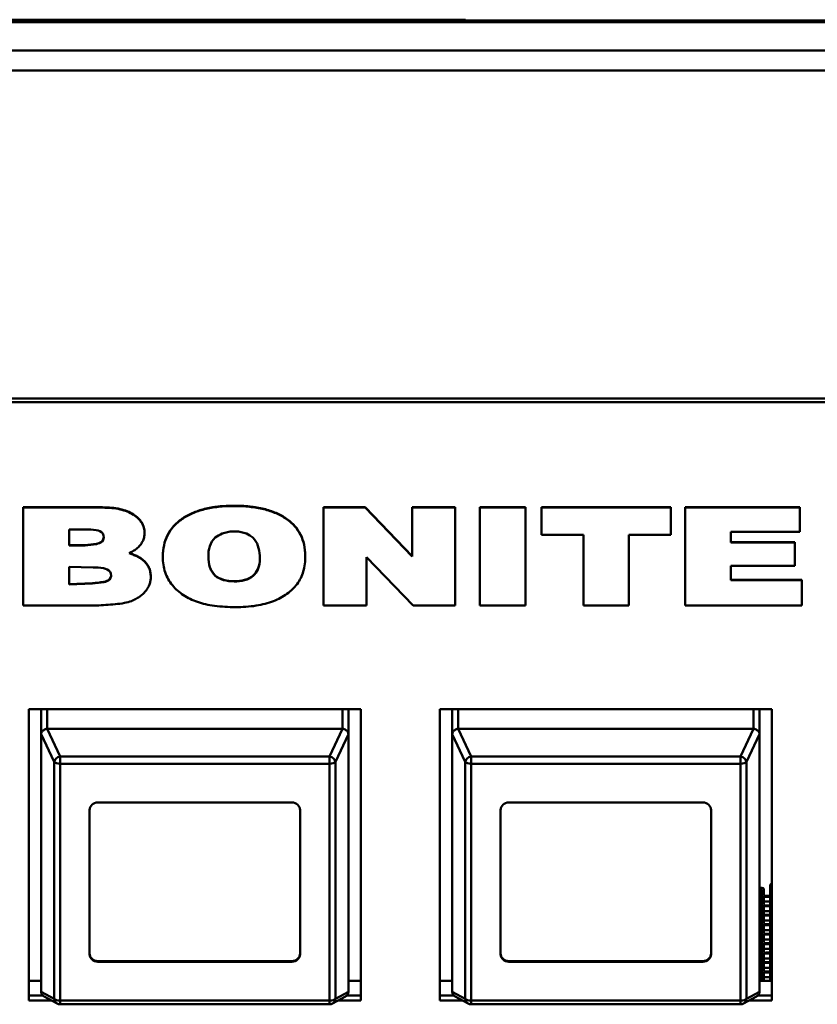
# Model space of a CAD drawing. Header units: inches. Extents: x 0.8 to 72.9, y -5.1 to 48.7.
# Tile 101 of 237: x 38 to 39.9, y 21.3 to 23.7. Entities that reach past the tile are written whole.
import ezdxf

# ---------------------------------------------------------------- set-up
doc = ezdxf.new("R2010")
doc.units = ezdxf.units.IN
doc.header["$MEASUREMENT"] = 0
doc.layers.add('Visible Edges(ROSSANSI)', color=7, linetype='Continuous', lineweight=50)
doc.layers.add('Visible Tangent Edges(ROSSANSI)', color=7, linetype='Continuous', lineweight=50)

msp = doc.modelspace()

# ---------------------------------------------------------------- linework, layer by layer
at = {"layer": 'Visible Edges(ROSSANSI)'}
for p, q in [((35.4442, 23.6863), (66.6547, 23.6863)), ((38.2379, 23.6863), (38.2379, 23.6883)), ((38.409, 23.6883), (38.691, 23.6883)), ((38.691, 23.6863), (38.691, 23.6883)), ((38.691, 23.6883), (38.875, 23.6883)), ((38.875, 23.6863), (38.875, 23.6883)), ((39.083, 23.6863), (39.083, 23.6883)), ((67.1027, 23.6135), (34.9963, 23.6135)), ((67.1027, 23.5647), (34.9963, 23.5647)), ((35.8645, 22.7666), (53.2406, 22.7666)), ((53.2306, 22.7581), (35.8755, 22.7581)), ((38.007, 22.5023), (38.1999, 22.5023)), ((38.007, 22.5023), (38.007, 22.5015)), ((38.1999, 22.5015), (38.007, 22.5015)), ((38.007, 22.5015), (38.007, 22.2634)), ((38.1999, 22.5023), (38.1999, 22.5015)), ((38.7374, 22.5023), (38.8386, 22.5023)), ((38.7374, 22.5023), (38.7374, 22.5015)), ((38.8386, 22.5015), (38.7374, 22.5015)), ((38.7374, 22.5015), (38.7374, 22.2634)), ((38.8386, 22.5023), (38.8386, 22.5015)), ((38.8386, 22.5023), (38.9532, 22.3837)), ((38.9532, 22.383), (38.8386, 22.5015)), ((38.9532, 22.5023), (38.9532, 22.5015)), ((38.9532, 22.5023), (39.0581, 22.5023)), ((38.9532, 22.5015), (38.9532, 22.383)), ((39.0581, 22.5015), (38.9532, 22.5015)), ((39.0581, 22.5023), (39.0581, 22.5015)), ((39.0581, 22.2634), (39.0581, 22.5015)), ((39.1182, 22.5023), (39.2292, 22.5023)), ((39.1182, 22.5023), (39.1182, 22.5015)), ((39.2292, 22.5015), (39.1182, 22.5015)), ((39.1182, 22.5015), (39.1182, 22.2634)), ((39.2292, 22.5023), (39.2292, 22.5015)), ((39.2292, 22.2634), (39.2292, 22.5015)), ((39.2678, 22.5023), (39.2678, 22.5015)), ((39.2678, 22.5023), (39.583, 22.5023)), ((39.2678, 22.5015), (39.2678, 22.4354)), ((39.583, 22.5015), (39.2678, 22.5015)), ((39.583, 22.5023), (39.583, 22.5015)), ((39.583, 22.4354), (39.583, 22.5015)), ((39.6177, 22.5023), (39.6177, 22.5015)), ((39.6177, 22.5023), (39.8968, 22.5023)), ((39.6177, 22.5015), (39.6177, 22.2634)), ((39.8968, 22.5015), (39.6177, 22.5015)), ((39.8968, 22.5023), (39.8968, 22.5015)), ((39.8968, 22.443), (39.8968, 22.5015)), ((38.1186, 22.4486), (38.1596, 22.4486)), ((38.1186, 22.4097), (38.1186, 22.4486)), ((39.7286, 22.443), (39.8968, 22.443)), ((39.7286, 22.4164), (39.7286, 22.443)), ((38.3023, 22.4406), (38.3023, 22.4398)), ((39.2678, 22.4354), (39.3701, 22.4354)), ((39.3701, 22.4354), (39.3701, 22.2634)), ((39.4808, 22.4354), (39.583, 22.4354)), ((39.4808, 22.2634), (39.4808, 22.4354)), ((39.7286, 22.4172), (39.8846, 22.4172)), ((39.8846, 22.4172), (39.8846, 22.4164)), ((38.1186, 22.4105), (38.1577, 22.4105)), ((38.1577, 22.4097), (38.1186, 22.4097)), ((38.1577, 22.4105), (38.1577, 22.4097)), ((39.8846, 22.4164), (39.7286, 22.4164)), ((39.8846, 22.3602), (39.8846, 22.4164)), ((38.3466, 22.3831), (38.3466, 22.3823)), ((38.6933, 22.3843), (38.6933, 22.3836)), ((38.8422, 22.381), (38.956, 22.2634)), ((38.8422, 22.2634), (38.8422, 22.381)), ((38.1186, 22.3574), (38.1775, 22.3558)), ((38.1186, 22.3149), (38.1186, 22.3574)), ((39.7286, 22.3602), (39.8846, 22.3602)), ((39.7286, 22.3248), (39.7286, 22.3602)), ((38.3173, 22.3341), (38.3173, 22.3333)), ((39.7286, 22.3256), (39.9017, 22.3256)), ((39.9017, 22.3248), (39.7286, 22.3248)), ((39.9017, 22.3256), (39.9017, 22.3248)), ((39.9017, 22.2634), (39.9017, 22.3248)), ((38.1186, 22.3157), (38.1756, 22.3178)), ((38.1756, 22.317), (38.1186, 22.3149)), ((38.1756, 22.3178), (38.1756, 22.317)), ((38.007, 22.2634), (38.1853, 22.2634)), ((38.7374, 22.2634), (38.8422, 22.2634)), ((38.956, 22.2634), (39.0581, 22.2634)), ((39.1182, 22.2634), (39.2292, 22.2634)), ((39.3701, 22.2634), (39.4808, 22.2634)), ((39.6177, 22.2634), (39.9017, 22.2634)), ((38.0205, 21.3028), (38.0205, 22.0109)), ((38.0205, 22.0109), (38.8285, 22.0109)), ((38.0505, 21.4772), (38.0505, 22.0109)), ((38.0505, 21.9496), (38.0505, 22.0109)), ((38.7985, 21.9496), (38.7985, 22.0109)), ((38.8285, 22.0109), (38.8285, 21.3028)), ((39.0205, 21.3028), (39.0205, 22.0109)), ((39.0205, 22.0109), (39.8285, 22.0109)), ((39.0505, 21.4772), (39.0505, 22.0109)), ((39.0505, 21.9496), (39.0505, 22.0109)), ((39.7985, 21.9496), (39.7985, 22.0109)), ((39.8285, 22.0109), (39.8285, 21.3028)), ((38.7835, 21.9634), (38.0655, 21.9634)), ((39.7835, 21.9634), (39.0655, 21.9634)), ((38.0505, 21.9496), (38.0505, 21.3244)), ((38.7985, 21.3244), (38.7985, 21.9496)), ((39.0505, 21.9496), (39.0505, 21.3244)), ((39.7985, 21.3244), (39.7985, 21.9496)), ((38.1885, 21.7844), (38.6605, 21.7844)), ((39.1885, 21.7844), (39.6605, 21.7844)), ((38.1685, 21.4152), (38.1685, 21.766)), ((38.6805, 21.766), (38.6805, 21.4152)), ((39.1685, 21.4152), (39.1685, 21.766)), ((39.6805, 21.766), (39.6805, 21.4152)), ((39.824, 21.582), (39.824, 21.548)), ((39.804, 21.5765), (39.7985, 21.5765)), ((39.799, 21.5745), (39.7985, 21.5745)), ((39.799, 21.5625), (39.7985, 21.5625)), ((39.804, 21.5726), (39.804, 21.5571)), ((39.804, 21.5571), (39.804, 21.5451)), ((39.809, 21.559), (39.809, 21.5745)), ((39.824, 21.5551), (39.809, 21.5551)), ((39.824, 21.5571), (39.814, 21.5571)), ((39.804, 21.5534), (39.7985, 21.5534)), ((39.799, 21.5515), (39.7985, 21.5515)), ((39.799, 21.5395), (39.7985, 21.5395)), ((39.804, 21.5451), (39.804, 21.5341)), ((39.804, 21.5341), (39.804, 21.5221)), ((39.809, 21.536), (39.809, 21.5432)), ((39.824, 21.5432), (39.809, 21.5432)), ((39.824, 21.5321), (39.809, 21.5321)), ((39.824, 21.5341), (39.814, 21.5341)), ((39.824, 21.548), (39.824, 21.3507)), ((39.804, 21.5304), (39.7985, 21.5304)), ((39.799, 21.5285), (39.7985, 21.5285)), ((39.799, 21.5165), (39.7985, 21.5165)), ((39.804, 21.5074), (39.7985, 21.5074)), ((39.804, 21.5221), (39.804, 21.5111)), ((39.804, 21.5111), (39.804, 21.4991)), ((39.809, 21.513), (39.809, 21.5202)), ((39.824, 21.5202), (39.809, 21.5202)), ((39.824, 21.5091), (39.809, 21.5091)), ((39.824, 21.5111), (39.814, 21.5111)), ((39.799, 21.5055), (39.7985, 21.5055)), ((39.799, 21.4935), (39.7985, 21.4935)), ((39.804, 21.4844), (39.7985, 21.4844)), ((39.804, 21.4991), (39.804, 21.488)), ((39.804, 21.488), (39.804, 21.4761)), ((39.809, 21.49), (39.809, 21.4971)), ((39.824, 21.4971), (39.809, 21.4971)), ((39.824, 21.4861), (39.809, 21.4861)), ((39.824, 21.488), (39.814, 21.488)), ((39.799, 21.4824), (39.7985, 21.4824)), ((39.799, 21.4705), (39.7985, 21.4705)), ((39.804, 21.4614), (39.7985, 21.4614)), ((39.799, 21.4594), (39.7985, 21.4594)), ((39.804, 21.4761), (39.804, 21.465)), ((39.804, 21.465), (39.804, 21.453)), ((39.809, 21.467), (39.809, 21.4741)), ((39.824, 21.4741), (39.809, 21.4741)), ((39.824, 21.4631), (39.809, 21.4631)), ((39.824, 21.465), (39.814, 21.465)), ((39.799, 21.4474), (39.7985, 21.4474)), ((39.804, 21.4383), (39.7985, 21.4383)), ((39.799, 21.4364), (39.7985, 21.4364)), ((39.804, 21.453), (39.804, 21.442)), ((39.804, 21.442), (39.804, 21.43)), ((39.809, 21.4439), (39.809, 21.4511)), ((39.824, 21.4511), (39.809, 21.4511)), ((39.824, 21.44), (39.809, 21.44)), ((39.824, 21.442), (39.814, 21.442)), ((39.799, 21.4244), (39.7985, 21.4244)), ((39.804, 21.4153), (39.7985, 21.4153)), ((39.799, 21.4134), (39.7985, 21.4134)), ((39.804, 21.43), (39.804, 21.419)), ((39.804, 21.419), (39.804, 21.407)), ((39.809, 21.4209), (39.809, 21.4281)), ((39.824, 21.4281), (39.809, 21.4281)), ((39.824, 21.417), (39.809, 21.417)), ((39.824, 21.419), (39.814, 21.419)), ((38.1885, 21.3987), (38.6605, 21.3987)), ((38.6605, 21.3967), (38.1885, 21.3967)), ((39.1885, 21.3987), (39.6605, 21.3987)), ((39.6605, 21.3967), (39.1885, 21.3967)), ((39.799, 21.4014), (39.7985, 21.4014)), ((39.804, 21.3923), (39.7985, 21.3923)), ((39.799, 21.3903), (39.7985, 21.3903)), ((39.804, 21.407), (39.804, 21.396)), ((39.804, 21.396), (39.804, 21.384)), ((39.809, 21.3979), (39.809, 21.4051)), ((39.824, 21.4051), (39.809, 21.4051)), ((39.824, 21.394), (39.809, 21.394)), ((39.824, 21.396), (39.814, 21.396)), ((39.799, 21.3784), (39.7985, 21.3784)), ((39.804, 21.3693), (39.7985, 21.3693)), ((39.799, 21.3673), (39.7985, 21.3673)), ((39.804, 21.384), (39.804, 21.3729)), ((39.804, 21.3729), (39.804, 21.361)), ((39.809, 21.3749), (39.809, 21.382)), ((39.824, 21.382), (39.809, 21.382)), ((39.824, 21.371), (39.809, 21.371)), ((39.824, 21.3729), (39.814, 21.3729)), ((38.0205, 21.3507), (38.0505, 21.3507)), ((38.7985, 21.3507), (38.8285, 21.3507)), ((39.0205, 21.3507), (39.0505, 21.3507)), ((39.799, 21.3554), (39.7985, 21.3554)), ((39.7985, 21.3507), (39.8285, 21.3507)), ((39.804, 21.361), (39.804, 21.3507)), ((39.809, 21.3519), (39.809, 21.359)), ((39.824, 21.359), (39.809, 21.359)), ((38.0205, 21.3149), (38.0543, 21.3149)), ((38.0547, 21.3145), (38.0205, 21.3145)), ((38.0754, 21.3028), (38.0205, 21.3028)), ((38.0896, 21.2952), (38.0577, 21.3123)), ((38.7522, 21.2934), (38.0967, 21.2934)), ((38.7912, 21.3123), (38.7593, 21.2952)), ((38.8285, 21.3028), (38.7735, 21.3028)), ((38.8285, 21.3145), (38.7943, 21.3145)), ((38.7947, 21.3149), (38.8285, 21.3149)), ((39.0205, 21.3149), (39.0543, 21.3149)), ((39.0547, 21.3145), (39.0205, 21.3145)), ((39.0754, 21.3028), (39.0205, 21.3028)), ((39.0896, 21.2952), (39.0577, 21.3123)), ((39.7522, 21.2934), (39.0967, 21.2934)), ((39.7912, 21.3123), (39.7593, 21.2952)), ((39.8285, 21.3028), (39.7735, 21.3028)), ((39.8285, 21.3145), (39.7943, 21.3145)), ((39.7947, 21.3149), (39.8285, 21.3149))]:
    msp.add_line(p, q, dxfattribs=at)
for centre, start, end in [((38.0967, 21.3084), 241.7883, 270), ((38.7522, 21.3084), 270, 298.2117), ((39.0967, 21.3084), 241.7883, 270), ((39.7522, 21.3084), 270, 298.2117)]:
    msp.add_arc(centre, 0.015, start, end, dxfattribs=at)
for centre, major_axis, ratio, start_param, end_param in [((38.0655, 21.9264), (0, 0.037), 0.405259, 0, 0.029054), ((38.7835, 21.9264), (0, 0.037), 0.405259, 6.254131, 6.283185), ((39.0655, 21.9264), (0, 0.037), 0.405259, 0, 0.029054), ((39.7835, 21.9264), (0, 0.037), 0.405259, 6.254131, 6.283185), ((38.0655, 21.9297), (-0.0135, 0.0239), 0.274661, 0.414326, 0.453524), ((38.7835, 21.9297), (-0.0135, -0.0239), 0.274661, 2.688069, 2.727267), ((39.0655, 21.9297), (-0.0135, 0.0239), 0.274661, 0.414326, 0.453524), ((39.7835, 21.9297), (-0.0135, -0.0239), 0.274661, 2.688069, 2.727267), ((38.1885, 21.766), (-0.02, 0), 0.920845, 4.712389, 6.283185), ((38.6605, 21.766), (0.02, 0), 0.920845, 0, 1.570796), ((39.1885, 21.766), (-0.02, 0), 0.920845, 4.712389, 6.283185), ((39.6605, 21.766), (0.02, 0), 0.920845, 0, 1.570796), ((39.829, 21.582), (-0.005, 0), 0.920845, 4.822251, 6.283185), ((39.799, 21.5726), (0.005, 0), 0.389928, 0, 1.570796), ((39.799, 21.5606), (0.005, 0), 0.389928, 0, 1.570796), ((39.804, 21.5745), (0.005, 0), 0.389928, 0, 1.570796), ((39.809, 21.5571), (-0.005, 0), 0.389928, 0, 1.570796), ((39.814, 21.559), (-0.005, 0), 0.389928, 0, 1.570796), ((39.799, 21.5495), (0.005, 0), 0.389928, 0, 1.570796), ((39.799, 21.5376), (0.005, 0), 0.389928, 0, 1.570796), ((39.809, 21.5451), (-0.005, 0), 0.389928, 0, 1.570796), ((39.809, 21.5341), (-0.005, 0), 0.389928, 0, 1.570796), ((39.814, 21.536), (-0.005, 0), 0.389928, 0, 1.570796), ((39.799, 21.5265), (0.005, 0), 0.389928, 0, 1.570796), ((39.799, 21.5146), (0.005, 0), 0.389928, 0, 1.570796), ((39.809, 21.5221), (-0.005, 0), 0.389928, 0, 1.570796), ((39.809, 21.5111), (-0.005, 0), 0.389928, 0, 1.570796), ((39.814, 21.513), (-0.005, 0), 0.389928, 0, 1.570796), ((39.799, 21.5035), (0.005, 0), 0.389928, 0, 1.570796), ((39.799, 21.4915), (0.005, 0), 0.389928, 0, 1.570796), ((39.809, 21.4991), (-0.005, 0), 0.389928, 0, 1.570796), ((39.809, 21.488), (-0.005, 0), 0.389928, 0, 1.570796), ((39.814, 21.49), (-0.005, 0), 0.389928, 0, 1.570796), ((38.0655, 21.4772), (-0.015, 0), 0.920845, 0, 0.028778), ((39.0655, 21.4772), (-0.015, 0), 0.920845, 0, 0.028778), ((39.799, 21.4805), (0.005, 0), 0.389928, 0, 1.570796), ((39.799, 21.4685), (0.005, 0), 0.389928, 0, 1.570796), ((39.799, 21.4575), (0.005, 0), 0.389928, 0, 1.570796), ((39.809, 21.4761), (-0.005, 0), 0.389928, 0, 1.570796), ((39.809, 21.465), (-0.005, 0), 0.389928, 0, 1.570796), ((39.814, 21.467), (-0.005, 0), 0.389928, 0, 1.570796), ((39.799, 21.4455), (0.005, 0), 0.389928, 0, 1.570796), ((39.799, 21.4344), (0.005, 0), 0.389928, 0, 1.570796), ((39.809, 21.453), (-0.005, 0), 0.389928, 0, 1.570796), ((39.809, 21.442), (-0.005, 0), 0.389928, 0, 1.570796), ((39.814, 21.4439), (-0.005, 0), 0.389928, 0, 1.570796), ((38.1885, 21.4171), (-0.02, 0), 0.920845, 0, 1.570796), ((38.1885, 21.4152), (-0.02, 0), 0.920845, 0, 1.570796), ((38.6605, 21.4171), (0.02, 0), 0.920845, 4.712389, 6.283185), ((38.6605, 21.4152), (0.02, 0), 0.920845, 4.712389, 6.283185), ((39.1885, 21.4171), (-0.02, 0), 0.920845, 0, 1.570796), ((39.1885, 21.4152), (-0.02, 0), 0.920845, 0, 1.570796), ((39.6605, 21.4171), (0.02, 0), 0.920845, 4.712389, 6.283185), ((39.6605, 21.4152), (0.02, 0), 0.920845, 4.712389, 6.283185), ((39.799, 21.4225), (0.005, 0), 0.389928, 0, 1.570796), ((39.799, 21.4114), (0.005, 0), 0.389928, 0, 1.570796), ((39.809, 21.43), (-0.005, 0), 0.389928, 0, 1.570796), ((39.809, 21.419), (-0.005, 0), 0.389928, 0, 1.570796), ((39.814, 21.4209), (-0.005, 0), 0.389928, 0, 1.570796), ((39.799, 21.3994), (0.005, 0), 0.389928, 0, 1.570796), ((39.799, 21.3884), (0.005, 0), 0.389928, 0, 1.570796), ((39.809, 21.407), (-0.005, 0), 0.389928, 0, 1.570796), ((39.809, 21.396), (-0.005, 0), 0.389928, 0, 1.570796), ((39.814, 21.3979), (-0.005, 0), 0.389928, 0, 1.570796), ((39.799, 21.3764), (0.005, 0), 0.389928, 0, 1.570796), ((39.799, 21.3654), (0.005, 0), 0.389928, 0, 1.570796), ((39.809, 21.384), (-0.005, 0), 0.389928, 0, 1.570796), ((39.809, 21.3729), (-0.005, 0), 0.389928, 0, 1.570796), ((39.814, 21.3749), (-0.005, 0), 0.389928, 0, 1.570796), ((39.799, 21.3534), (0.005, 0), 0.389928, 0, 1.570796), ((39.809, 21.361), (-0.005, 0), 0.389928, 0, 1.570796), ((39.814, 21.3519), (-0.005, 0), 0.389928, 0, 0.616553), ((38.0655, 21.3045), (-0.0135, 0.0239), 0.274661, 0.453524, 0.492722), ((38.7835, 21.3045), (-0.0135, -0.0239), 0.274661, 2.648871, 2.688069), ((39.0655, 21.3045), (-0.0135, 0.0239), 0.274661, 0.453524, 0.492722), ((39.7835, 21.3045), (-0.0135, -0.0239), 0.274661, 2.648871, 2.688069)]:
    msp.add_ellipse(centre, major_axis=major_axis, ratio=ratio, start_param=start_param, end_param=end_param, dxfattribs=at)
for points, knots in [([(37.6578, 23.6883), (37.6611, 23.6883), (37.6661, 23.6883), (37.6827, 23.6883), (37.7143, 23.6883), (37.774, 23.6883), (37.8617, 23.6883), (37.9473, 23.6883), (38.0221, 23.6883), (38.0861, 23.6883), (38.1501, 23.6883), (38.1966, 23.6883), (38.2255, 23.6883)], [6.474009, 6.474009, 6.474009, 6.474009, 7, 7, 7, 8, 8, 8, 9, 9, 9, 10, 10, 10, 10]), ([(38.1999, 22.5023), (38.2074, 22.5021), (38.2218, 22.5018), (38.2421, 22.4986), (38.2599, 22.4933), (38.2748, 22.4857), (38.2868, 22.4763), (38.2957, 22.4656), (38.3012, 22.4535), (38.3023, 22.4449), (38.3023, 22.4406)], [0, 0, 0, 0, 0.0576099, 0.1093521, 0.1561398, 0.1993749, 0.238723, 0.2751748, 0.3102604, 0.3458489, 0.3458489, 0.3458489, 0.3458489]), ([(38.2645, 22.3911), (38.2676, 22.3925), (38.274, 22.3953), (38.2832, 22.4015), (38.2913, 22.4093), (38.2976, 22.4187), (38.3015, 22.429), (38.3027, 22.4405), (38.3012, 22.4527), (38.2957, 22.4648), (38.2868, 22.4756), (38.2748, 22.4849), (38.2599, 22.4925), (38.2421, 22.4978), (38.2218, 22.501), (38.2074, 22.5013), (38.1999, 22.5015)], [-0.520725, -0.520725, -0.520725, -0.520725, -0.4941967, -0.4666352, -0.4351642, -0.4052472, -0.3758764, -0.3458952, -0.3102604, -0.2751748, -0.238723, -0.1993749, -0.1561398, -0.1093521, -0.0576099, 0, 0, 0, 0]), ([(38.3466, 22.3831), (38.3466, 22.3923), (38.3483, 22.41), (38.3571, 22.4351), (38.372, 22.457), (38.3927, 22.475), (38.4183, 22.4892), (38.4484, 22.4992), (38.4826, 22.505), (38.5067, 22.5062), (38.5194, 22.5062)], [-0.2490409, -0.2490409, -0.2490409, -0.2490409, -0.2188747, -0.1906926, -0.163165, -0.1348001, -0.10494, -0.073153, -0.0384124, 0, 0, 0, 0]), ([(38.5194, 22.5054), (38.5067, 22.5054), (38.4826, 22.5043), (38.4484, 22.4985), (38.4183, 22.4885), (38.3927, 22.4743), (38.372, 22.4562), (38.3571, 22.4343), (38.3483, 22.4093), (38.346, 22.3848), (38.3475, 22.3628), (38.3518, 22.3442), (38.3592, 22.3274), (38.3696, 22.3124), (38.3823, 22.2994), (38.3967, 22.2882), (38.4129, 22.279), (38.4309, 22.2716), (38.4509, 22.2661), (38.4818, 22.2607), (38.5232, 22.2586), (38.5647, 22.2609), (38.5954, 22.2672), (38.6154, 22.2736), (38.6331, 22.2818), (38.6488, 22.2914), (38.6623, 22.3027), (38.6737, 22.3155), (38.6826, 22.3302), (38.6889, 22.3467), (38.6925, 22.3649), (38.6938, 22.3866), (38.6916, 22.4108), (38.6829, 22.4355), (38.6681, 22.457), (38.6476, 22.4749), (38.6219, 22.4888), (38.5916, 22.4986), (38.5569, 22.5043), (38.5323, 22.5054), (38.5194, 22.5054)], [0, 0, 0, 0, 0.038412, 0.073153, 0.10494, 0.1348, 0.163165, 0.190693, 0.218875, 0.249069, 0.270908, 0.291439, 0.311117, 0.330507, 0.349518, 0.368401, 0.387516, 0.407173, 0.428013, 0.450676, 0.50223, 0.553337, 0.576112, 0.597349, 0.617244, 0.636137, 0.654355, 0.672263, 0.690469, 0.709396, 0.729498, 0.751148, 0.780945, 0.808756, 0.835917, 0.863922, 0.893596, 0.925547, 0.960775, 1, 1, 1, 1]), ([(38.5194, 22.5062), (38.5323, 22.5062), (38.5569, 22.5051), (38.5916, 22.4994), (38.6219, 22.4896), (38.6476, 22.4757), (38.6681, 22.4578), (38.6829, 22.4363), (38.6916, 22.4115), (38.6932, 22.3938), (38.6933, 22.3845), (38.6933, 22.3843)], [-1, -1, -1, -1, -0.9607748, -0.9255469, -0.8935959, -0.8639223, -0.8359171, -0.8087557, -0.7809455, -0.7511483, -0.7505207, -0.7505207, -0.7505207, -0.7505207]), ([(38.1596, 22.4486), (38.1677, 22.4485), (38.1819, 22.4484), (38.2048, 22.4408), (38.203, 22.4174), (38.1806, 22.4115), (38.1666, 22.4104), (38.1577, 22.4097)], [-0.2730859, -0.2730859, -0.2730859, -0.2730859, -0.210316, -0.1626992, -0.1094021, -0.0696791, 0, 0, 0, 0]), ([(38.4914, 22.4384), (38.5144, 22.4476), (38.5714, 22.4432), (38.5826, 22.395), (38.5833, 22.3627), (38.5697, 22.3281), (38.5202, 22.3183), (38.4659, 22.3302), (38.4532, 22.3822), (38.4628, 22.4243), (38.4851, 22.4359), (38.4914, 22.4384)], [-1, -1, -1, -1, -0.814832, -0.69143, -0.65052, -0.550802, -0.430837, -0.311101, -0.181209, -0.050462, 0, 0, 0, 0]), ([(38.1577, 22.4105), (38.1666, 22.4112), (38.1806, 22.4122), (38.1997, 22.4173), (38.2028, 22.4265), (38.2029, 22.4303)], [0, 0, 0, 0, 0.0696791, 0.1094021, 0.1387396, 0.1387396, 0.1387396, 0.1387396]), ([(38.1853, 22.2634), (38.2004, 22.2642), (38.2233, 22.2655), (38.2518, 22.2688), (38.2686, 22.2732), (38.2805, 22.2789), (38.2897, 22.2845), (38.2977, 22.2909), (38.3047, 22.2981), (38.3103, 22.3061), (38.3143, 22.3147), (38.3168, 22.3238), (38.3176, 22.3338), (38.3166, 22.3445), (38.3132, 22.3551), (38.3074, 22.3648), (38.3001, 22.3726), (38.2919, 22.3786), (38.2834, 22.3834), (38.2739, 22.3871), (38.2676, 22.3898), (38.2645, 22.3911)], [-0.6566842, -0.6566842, -0.6566842, -0.6566842, -0.5409208, -0.4823667, -0.4376152, -0.4087091, -0.3809548, -0.3540272, -0.3275185, -0.3014002, -0.2758207, -0.2502846, -0.22423, -0.1927932, -0.1626033, -0.1326877, -0.1020457, -0.0783449, -0.0532792, -0.0264012, 0, 0, 0, 0]), ([(38.2654, 22.3915), (38.2682, 22.3903), (38.2742, 22.3877), (38.2834, 22.3842), (38.2919, 22.3794), (38.3001, 22.3733), (38.3074, 22.3656), (38.3132, 22.3559), (38.3166, 22.3453), (38.3173, 22.3379), (38.3173, 22.3341)], [0.0025385, 0.0025385, 0.0025385, 0.0025385, 0.0264012, 0.0532792, 0.0783449, 0.1020457, 0.1326877, 0.1626033, 0.1927932, 0.2238998, 0.2238998, 0.2238998, 0.2238998]), ([(38.4574, 22.3834), (38.4574, 22.3832), (38.4575, 22.3653), (38.4659, 22.3309), (38.5202, 22.3191), (38.5697, 22.3289), (38.5821, 22.3605), (38.5829, 22.3751), (38.5829, 22.3773)], [0.17958, 0.17958, 0.17958, 0.17958, 0.1812091, 0.3111009, 0.430837, 0.5508017, 0.6505201, 0.6686524, 0.6686524, 0.6686524, 0.6686524]), ([(38.1775, 22.3558), (38.1856, 22.3558), (38.1998, 22.3557), (38.2228, 22.3481), (38.221, 22.3247), (38.1986, 22.3188), (38.1846, 22.3177), (38.1756, 22.317)], [-0.2730859, -0.2730859, -0.2730859, -0.2730859, -0.210316, -0.1626992, -0.1094021, -0.0696791, 0, 0, 0, 0]), ([(38.1756, 22.3178), (38.1846, 22.3185), (38.1986, 22.3195), (38.2177, 22.3246), (38.2208, 22.3338), (38.2209, 22.3376)], [0, 0, 0, 0, 0.0696791, 0.1094021, 0.1387396, 0.1387396, 0.1387396, 0.1387396]), ([(38.0505, 21.9501), (38.0506, 21.952), (38.0512, 21.9541), (38.0525, 21.9563), (38.0529, 21.9569), (38.0537, 21.9579), (38.0541, 21.9584), (38.0551, 21.9594), (38.056, 21.96), (38.058, 21.9614), (38.0596, 21.9622), (38.0623, 21.963), (38.0637, 21.9633), (38.065, 21.9634)], [-0.47517162, -0.47517162, -0.47517162, -0.47517162, -0.4593497, -0.4593497, -0.45391807, -0.45391807, -0.44954667, -0.44954667, -0.44251629, -0.44251629, -0.43082103, -0.43082103, -0.42105754, -0.42105754, -0.42105754, -0.42105754]), ([(38.7839, 21.9634), (38.7853, 21.9633), (38.7866, 21.963), (38.7893, 21.9622), (38.791, 21.9614), (38.793, 21.96), (38.7938, 21.9594), (38.7948, 21.9584), (38.7953, 21.9579), (38.796, 21.9569), (38.7965, 21.9563), (38.7977, 21.9541), (38.7984, 21.952), (38.7985, 21.9501)], [-0.08937412, -0.08937412, -0.08937412, -0.08937412, -0.07961062, -0.07961062, -0.06791536, -0.06791536, -0.06088498, -0.06088498, -0.05651358, -0.05651358, -0.05108195, -0.05108195, -0.03526003, -0.03526003, -0.03526003, -0.03526003]), ([(39.0505, 21.9501), (39.0506, 21.952), (39.0512, 21.9541), (39.0525, 21.9563), (39.0529, 21.9569), (39.0537, 21.9579), (39.0541, 21.9584), (39.0551, 21.9594), (39.056, 21.96), (39.058, 21.9614), (39.0596, 21.9622), (39.0623, 21.963), (39.0637, 21.9633), (39.065, 21.9634)], [-0.47517162, -0.47517162, -0.47517162, -0.47517162, -0.4593497, -0.4593497, -0.45391807, -0.45391807, -0.44954667, -0.44954667, -0.44251629, -0.44251629, -0.43082103, -0.43082103, -0.42105754, -0.42105754, -0.42105754, -0.42105754]), ([(39.7839, 21.9634), (39.7853, 21.9633), (39.7866, 21.963), (39.7893, 21.9622), (39.791, 21.9614), (39.793, 21.96), (39.7938, 21.9594), (39.7948, 21.9584), (39.7953, 21.9579), (39.796, 21.9569), (39.7965, 21.9563), (39.7977, 21.9541), (39.7984, 21.952), (39.7985, 21.9501)], [-0.08937412, -0.08937412, -0.08937412, -0.08937412, -0.07961062, -0.07961062, -0.06791536, -0.06791536, -0.06088498, -0.06088498, -0.05651358, -0.05651358, -0.05108195, -0.05108195, -0.03526003, -0.03526003, -0.03526003, -0.03526003]), ([(38.0577, 21.3123), (38.0574, 21.3125), (38.057, 21.3126), (38.056, 21.3133), (38.0551, 21.314), (38.0541, 21.315), (38.0537, 21.3155), (38.0529, 21.3165), (38.0525, 21.3171), (38.0512, 21.3195), (38.0506, 21.3217), (38.0505, 21.3238)], [-0.07075934, -0.07075934, -0.07075934, -0.07075934, -0.06791536, -0.06791536, -0.06088498, -0.06088498, -0.05651358, -0.05651358, -0.05108195, -0.05108195, -0.03526003, -0.03526003, -0.03526003, -0.03526003]), ([(38.7985, 21.3238), (38.7984, 21.3217), (38.7977, 21.3195), (38.7965, 21.3171), (38.796, 21.3165), (38.7953, 21.3155), (38.7948, 21.315), (38.7938, 21.314), (38.793, 21.3133), (38.7919, 21.3126), (38.7916, 21.3125), (38.7912, 21.3123)], [-0.47517162, -0.47517162, -0.47517162, -0.47517162, -0.4593497, -0.4593497, -0.45391807, -0.45391807, -0.44954667, -0.44954667, -0.44251629, -0.44251629, -0.43967231, -0.43967231, -0.43967231, -0.43967231]), ([(39.0577, 21.3123), (39.0574, 21.3125), (39.057, 21.3126), (39.056, 21.3133), (39.0551, 21.314), (39.0541, 21.315), (39.0537, 21.3155), (39.0529, 21.3165), (39.0525, 21.3171), (39.0512, 21.3195), (39.0506, 21.3217), (39.0505, 21.3238)], [-0.07075934, -0.07075934, -0.07075934, -0.07075934, -0.06791536, -0.06791536, -0.06088498, -0.06088498, -0.05651358, -0.05651358, -0.05108195, -0.05108195, -0.03526003, -0.03526003, -0.03526003, -0.03526003]), ([(39.7985, 21.3238), (39.7984, 21.3217), (39.7977, 21.3195), (39.7965, 21.3171), (39.796, 21.3165), (39.7953, 21.3155), (39.7948, 21.315), (39.7938, 21.314), (39.793, 21.3133), (39.7919, 21.3126), (39.7916, 21.3125), (39.7912, 21.3123)], [-0.47517162, -0.47517162, -0.47517162, -0.47517162, -0.4593497, -0.4593497, -0.45391807, -0.45391807, -0.44954667, -0.44954667, -0.44251629, -0.44251629, -0.43967231, -0.43967231, -0.43967231, -0.43967231])]:
    msp.add_open_spline(points, degree=3, knots=knots, dxfattribs=at)
for points in [[(38.2255, 23.6883), (38.2306, 23.6883), (38.2347, 23.6883), (38.2379, 23.6883)], [(38.2379, 23.6883), (38.2386, 23.6883), (38.2398, 23.6883), (38.2435, 23.6883)], [(38.2435, 23.6883), (38.2523, 23.6883), (38.269, 23.6883), (38.2936, 23.6883)], [(38.2936, 23.6883), (38.3182, 23.6883), (38.3567, 23.6883), (38.409, 23.6883)], [(38.875, 23.6883), (38.8785, 23.6883), (38.8818, 23.6883), (38.8846, 23.6883)], [(38.8846, 23.6883), (39.0207, 23.6883), (39.0564, 23.6883), (39.0707, 23.6883)], [(39.0707, 23.6883), (39.075, 23.6883), (39.0771, 23.6883), (39.0789, 23.6883)], [(39.0789, 23.6883), (39.0819, 23.6883), (39.0825, 23.6883), (39.083, 23.6883)]]:
    msp.add_open_spline(points, degree=3, dxfattribs=at)
at = {"layer": 'Visible Tangent Edges(ROSSANSI)'}
for p, q in [((38.2255, 23.6863), (38.2255, 23.6883)), ((38.2435, 23.6863), (38.2435, 23.6883)), ((38.2936, 23.6863), (38.2936, 23.6883)), ((38.409, 23.6863), (38.409, 23.6883)), ((38.8846, 23.6863), (38.8846, 23.6883)), ((39.0707, 23.6863), (39.0707, 23.6883)), ((39.0789, 23.6863), (39.0789, 23.6883)), ((35.4444, 23.6826), (66.6545, 23.6826)), ((38.5194, 22.5062), (38.5194, 22.5054)), ((38.0655, 21.9634), (38.0655, 22.0109)), ((38.7835, 21.9634), (38.7835, 22.0109)), ((39.0655, 21.9634), (39.0655, 22.0109)), ((39.7835, 21.9634), (39.7835, 22.0109)), ((38.0967, 21.8964), (38.065, 21.9634)), ((38.7839, 21.9634), (38.7522, 21.8964)), ((39.0967, 21.8964), (39.065, 21.9634)), ((39.7839, 21.9634), (39.7522, 21.8964)), ((38.0505, 21.9501), (38.0823, 21.8828)), ((38.7666, 21.8828), (38.7985, 21.9501)), ((39.0505, 21.9501), (39.0823, 21.8828)), ((39.7666, 21.8828), (39.7985, 21.9501)), ((38.7522, 21.8964), (38.0967, 21.8964)), ((38.0967, 21.8786), (38.0967, 21.8964)), ((38.7522, 21.8964), (38.7522, 21.8786)), ((39.7522, 21.8964), (39.0967, 21.8964)), ((39.0967, 21.8786), (39.0967, 21.8964)), ((39.7522, 21.8964), (39.7522, 21.8786)), ((38.0823, 21.8828), (38.0823, 21.3067)), ((38.0967, 21.8786), (38.7522, 21.8786)), ((38.0967, 21.3025), (38.0967, 21.8786)), ((38.7522, 21.8786), (38.7522, 21.3025)), ((38.7666, 21.3067), (38.7666, 21.8828)), ((39.0823, 21.8828), (39.0823, 21.3067)), ((39.0967, 21.8786), (39.7522, 21.8786)), ((39.0967, 21.3025), (39.0967, 21.8786)), ((39.7522, 21.8786), (39.7522, 21.3025)), ((39.7666, 21.3067), (39.7666, 21.8828)), ((39.799, 21.5745), (39.799, 21.5625)), ((39.809, 21.5432), (39.809, 21.5551)), ((39.799, 21.5515), (39.799, 21.5395)), ((39.809, 21.5202), (39.809, 21.5321)), ((39.8255, 21.5466), (39.8285, 21.5454)), ((39.8255, 21.3507), (39.8255, 21.5466)), ((39.799, 21.5285), (39.799, 21.5165)), ((39.809, 21.4971), (39.809, 21.5091)), ((39.799, 21.5055), (39.799, 21.4935)), ((39.809, 21.4741), (39.809, 21.4861)), ((39.799, 21.4824), (39.799, 21.4705)), ((39.799, 21.4594), (39.799, 21.4474)), ((39.809, 21.4511), (39.809, 21.4631)), ((39.799, 21.4364), (39.799, 21.4244)), ((39.809, 21.4281), (39.809, 21.44)), ((39.799, 21.4134), (39.799, 21.4014)), ((39.809, 21.4051), (39.809, 21.417)), ((38.1885, 21.3967), (38.1885, 21.3987)), ((38.6605, 21.3967), (38.6605, 21.3987)), ((39.1885, 21.3967), (39.1885, 21.3987)), ((39.6605, 21.3967), (39.6605, 21.3987)), ((39.799, 21.3903), (39.799, 21.3784)), ((39.809, 21.382), (39.809, 21.394)), ((39.799, 21.3673), (39.799, 21.3554)), ((39.809, 21.359), (39.809, 21.371)), ((38.0823, 21.3067), (38.0505, 21.3238)), ((38.7985, 21.3238), (38.7666, 21.3067)), ((39.0823, 21.3067), (39.0505, 21.3238)), ((39.7985, 21.3238), (39.7666, 21.3067)), ((38.7522, 21.3025), (38.0967, 21.3025)), ((38.0967, 21.2934), (38.0967, 21.3025)), ((38.7522, 21.3025), (38.7522, 21.2934)), ((39.7522, 21.3025), (39.0967, 21.3025)), ((39.0967, 21.2934), (39.0967, 21.3025)), ((39.7522, 21.3025), (39.7522, 21.2934))]:
    msp.add_line(p, q, dxfattribs=at)
for centre, major_axis, ratio, start_param, end_param in [((38.0967, 21.8845), (-0.0136, -0.0064), 0.767007, 4.364496, 5.866262), ((38.7522, 21.8845), (-0.0136, 0.0064), 0.767007, 3.558516, 5.060282), ((39.0967, 21.8845), (-0.0136, -0.0064), 0.767007, 4.364496, 5.866262), ((39.7522, 21.8845), (-0.0136, 0.0064), 0.767007, 3.558516, 5.060282), ((38.0967, 21.8845), (-0.015, 0), 0.389928, 0.286051, 1.570796), ((38.7522, 21.8845), (0.015, 0), 0.389928, 4.712389, 5.997134), ((39.0967, 21.8845), (-0.015, 0), 0.389928, 0.286051, 1.570796), ((39.7522, 21.8845), (0.015, 0), 0.389928, 4.712389, 5.997134), ((39.829, 21.548), (-0.005, 0), 0.920845, 4.822251, 6.283185), ((39.829, 21.548), (-0.005, 0), 0.389928, 0, 0.785398), ((39.829, 21.548), (0.00182, 0.00466), 0.651136, 0.695252, 2.110364), ((38.0967, 21.3084), (-0.0071, -0.0132), 0.950334, 5.295323, 6.283185), ((38.0967, 21.3084), (-0.015, 0), 0.389928, 0.286051, 1.570796), ((38.7522, 21.3084), (0.015, 0), 0.389928, 4.712389, 5.997134), ((38.7522, 21.3084), (0.0071, -0.0132), 0.950334, 0, 0.987862), ((39.0967, 21.3084), (-0.0071, -0.0132), 0.950334, 5.295323, 6.283185), ((39.0967, 21.3084), (-0.015, 0), 0.389928, 0.286051, 1.570796), ((39.7522, 21.3084), (0.015, 0), 0.389928, 4.712389, 5.997134), ((39.7522, 21.3084), (0.0071, -0.0132), 0.950334, 0, 0.987862)]:
    msp.add_ellipse(centre, major_axis=major_axis, ratio=ratio, start_param=start_param, end_param=end_param, dxfattribs=at)

doc.saveas('drawing.dxf')
